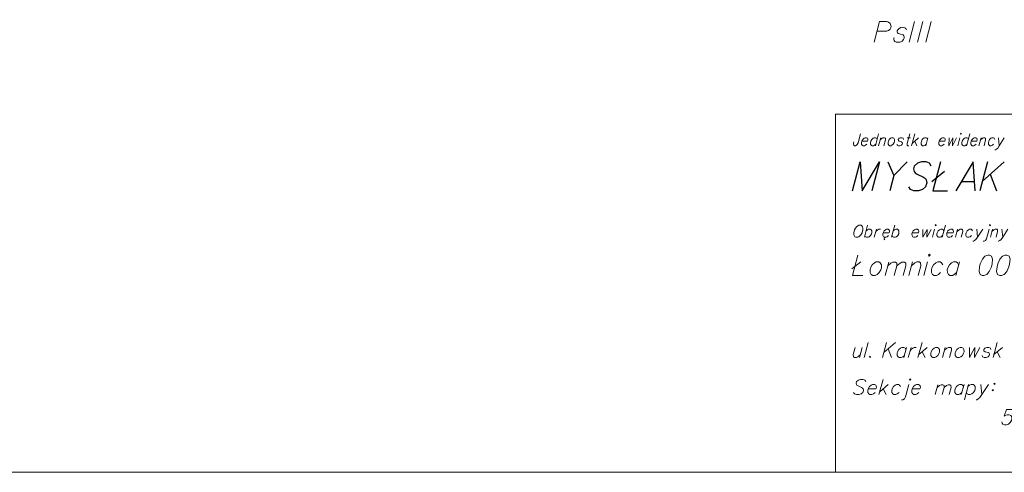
# Model space of a CAD drawing. Header units: metres. Extents: x 5555129 to 5556676, y 5635595 to 5636517.
# Tile 3 of 256: x 5555219 to 5555279, y 5636170 to 5636197. Entities that reach past the tile are written whole.
import ezdxf

# ---------------------------------------------------------------- set-up
doc = ezdxf.new("R2010")
doc.units = ezdxf.units.M
doc.header["$MEASUREMENT"] = 0
doc.linetypes.add('PRZER3-1', pattern=[4, 3, -1])
doc.layers.add('#RAMKA', color=7, linetype='Continuous', lineweight=18)
doc.layers.add('GESKKL_O', color=7, linetype='PRZER3-1', lineweight=18, true_color=0x008000)

# ---------------------------------------------------------------- blocks, each defined once
blk = doc.blocks.new('*U368')
at = {"layer": '#RAMKA', "color": 7, "linetype": 'ByBlock', "lineweight": 18}
blk.add_line((5555271.419, 5636190.194), (5555271.223, 5636189.464), dxfattribs=at)
at = {"layer": '#RAMKA', "color": 7, "linetype": 'ByBlock', "lineweight": 18, "flags": 128}
blk.add_lwpolyline([(5555271.326, 5636189.849), (5555271.287, 5636189.918), (5555271.24, 5636189.953), (5555271.154, 5636189.953), (5555271.087, 5636189.918), (5555271.012, 5636189.849), (5555270.954, 5636189.74), (5555270.935, 5636189.671), (5555270.936, 5636189.567), (5555270.975, 5636189.498), (5555271.023, 5636189.464), (5555271.109, 5636189.464), (5555271.175, 5636189.498), (5555271.251, 5636189.567)], dxfattribs=at)
blk = doc.blocks.new('*U369')
at = {"layer": '#RAMKA', "color": 7, "linetype": 'ByBlock', "lineweight": 18}
blk.add_line((5555271.554, 5636189.953), (5555271.423, 5636189.464), dxfattribs=at)
at = {"layer": '#RAMKA', "color": 7, "linetype": 'ByBlock', "lineweight": 18, "flags": 128}
blk.add_lwpolyline([(5555271.517, 5636189.815), (5555271.63, 5636189.918), (5555271.697, 5636189.953), (5555271.782, 5636189.953), (5555271.83, 5636189.918), (5555271.831, 5636189.815), (5555271.737, 5636189.464)], dxfattribs=at)
blk = doc.blocks.new('*U370')
at = {"layer": '#RAMKA', "color": 7, "linetype": 'ByBlock', "lineweight": 18}
blk.add_line((5555273.154, 5636189.953), (5555273.354, 5636189.953), dxfattribs=at)
at = {"layer": '#RAMKA', "color": 7, "linetype": 'ByBlock', "lineweight": 18, "flags": 128}
blk.add_lwpolyline([(5555273.305, 5636190.194), (5555273.146, 5636189.602), (5555273.147, 5636189.498), (5555273.195, 5636189.464), (5555273.252, 5636189.464)], dxfattribs=at)
blk = doc.blocks.new('*U371')
at = {"layer": '#RAMKA', "color": 7, "linetype": 'ByBlock', "lineweight": 18}
for p, q in [((5555273.619, 5636190.194), (5555273.423, 5636189.464)), ((5555273.84, 5636189.953), (5555273.46, 5636189.602)), ((5555273.611, 5636189.74), (5555273.737, 5636189.464))]:
    blk.add_line(p, q, dxfattribs=at)
blk = doc.blocks.new('*U372')
at = {"layer": '#RAMKA', "color": 7, "linetype": 'ByBlock', "lineweight": 18}
blk.add_line((5555274.411, 5636189.953), (5555274.28, 5636189.464), dxfattribs=at)
at = {"layer": '#RAMKA', "color": 7, "linetype": 'ByBlock', "lineweight": 18, "flags": 128}
blk.add_lwpolyline([(5555274.384, 5636189.849), (5555274.345, 5636189.918), (5555274.297, 5636189.953), (5555274.211, 5636189.953), (5555274.145, 5636189.918), (5555274.069, 5636189.849), (5555274.011, 5636189.74), (5555273.993, 5636189.671), (5555273.994, 5636189.567), (5555274.032, 5636189.498), (5555274.08, 5636189.464), (5555274.166, 5636189.464), (5555274.233, 5636189.498), (5555274.308, 5636189.567)], dxfattribs=at)
blk = doc.blocks.new('*U373')
at = {"layer": '#RAMKA', "color": 7, "linetype": 'ByBlock', "lineweight": 18}
blk.add_line((5555276.344, 5636189.953), (5555276.213, 5636189.464), dxfattribs=at)
at = {"layer": '#RAMKA', "color": 7, "linetype": 'ByBlock', "lineweight": 18, "flags": 128}
blk.add_lwpolyline([(5555276.38, 5636190.194), (5555276.4, 5636190.16), (5555276.437, 5636190.194), (5555276.418, 5636190.229), (5555276.38, 5636190.194)], dxfattribs=at)
blk = doc.blocks.new('*U374')
at = {"layer": '#RAMKA', "color": 7, "linetype": 'ByBlock', "lineweight": 18}
blk.add_line((5555276.952, 5636190.194), (5555276.756, 5636189.464), dxfattribs=at)
at = {"layer": '#RAMKA', "color": 7, "linetype": 'ByBlock', "lineweight": 18, "flags": 128}
blk.add_lwpolyline([(5555276.859, 5636189.849), (5555276.821, 5636189.918), (5555276.773, 5636189.953), (5555276.687, 5636189.953), (5555276.621, 5636189.918), (5555276.545, 5636189.849), (5555276.487, 5636189.74), (5555276.469, 5636189.671), (5555276.469, 5636189.567), (5555276.508, 5636189.498), (5555276.556, 5636189.464), (5555276.642, 5636189.464), (5555276.708, 5636189.498), (5555276.784, 5636189.567)], dxfattribs=at)
blk = doc.blocks.new('*U375')
at = {"layer": '#RAMKA', "color": 7, "linetype": 'ByBlock', "lineweight": 18}
blk.add_line((5555277.63, 5636189.953), (5555277.499, 5636189.464), dxfattribs=at)
at = {"layer": '#RAMKA', "color": 7, "linetype": 'ByBlock', "lineweight": 18, "flags": 128}
blk.add_lwpolyline([(5555277.593, 5636189.815), (5555277.707, 5636189.918), (5555277.773, 5636189.953), (5555277.859, 5636189.953), (5555277.907, 5636189.918), (5555277.907, 5636189.815), (5555277.813, 5636189.464)], dxfattribs=at)
blk = doc.blocks.new('*U376')
at = {"layer": '#RAMKA', "color": 7, "linetype": 'ByBlock', "lineweight": 18}
blk.add_line((5555278.692, 5636189.953), (5555278.732, 5636189.464), dxfattribs=at)
at = {"layer": '#RAMKA', "color": 7, "linetype": 'ByBlock', "lineweight": 18, "flags": 128}
blk.add_lwpolyline([(5555279.035, 5636189.953), (5555278.732, 5636189.464), (5555278.638, 5636189.326), (5555278.563, 5636189.257), (5555278.496, 5636189.222), (5555278.468, 5636189.222)], dxfattribs=at)
blk = doc.blocks.new('*U395')
at = {"layer": '#RAMKA', "color": 7, "linetype": 'ByBlock', "lineweight": 18}
blk.add_line((5555270.758, 5636184.654), (5555270.563, 5636183.924), dxfattribs=at)
at = {"layer": '#RAMKA', "color": 7, "linetype": 'ByBlock', "lineweight": 18, "flags": 128}
blk.add_lwpolyline([(5555270.666, 5636184.309), (5555270.747, 5636184.378), (5555270.818, 5636184.413), (5555270.911, 5636184.413), (5555270.964, 5636184.378), (5555271.008, 5636184.309), (5555271.009, 5636184.2), (5555270.991, 5636184.131), (5555270.932, 5636184.027), (5555270.851, 5636183.958), (5555270.78, 5636183.924), (5555270.687, 5636183.924), (5555270.634, 5636183.958), (5555270.59, 5636184.027)], dxfattribs=at)
blk = doc.blocks.new('*U396')
at = {"layer": '#RAMKA', "color": 7, "linetype": 'ByBlock', "lineweight": 18}
blk.add_line((5555271.284, 5636184.413), (5555271.153, 5636183.924), dxfattribs=at)
at = {"layer": '#RAMKA', "color": 7, "linetype": 'ByBlock', "lineweight": 18, "flags": 128}
blk.add_lwpolyline([(5555271.227, 5636184.2), (5555271.287, 5636184.309), (5555271.368, 5636184.378), (5555271.439, 5636184.413), (5555271.532, 5636184.413)], dxfattribs=at)
blk = doc.blocks.new('*U397')
at = {"layer": '#RAMKA', "color": 7, "linetype": 'ByBlock', "lineweight": 18}
for p, q in [((5555271.775, 5636183.889), (5555271.754, 5636183.849)), ((5555271.807, 5636183.912), (5555271.775, 5636183.889)), ((5555271.841, 5636183.924), (5555271.807, 5636183.912)), ((5555271.754, 5636183.849), (5555271.754, 5636183.809)), ((5555271.754, 5636183.809), (5555271.772, 5636183.78)), ((5555271.772, 5636183.78), (5555271.801, 5636183.774))]:
    blk.add_line(p, q, dxfattribs=at)
at = {"layer": '#RAMKA', "color": 7, "linetype": 'ByBlock', "lineweight": 18, "flags": 128}
blk.add_lwpolyline([(5555271.693, 5636184.2), (5555272.065, 5636184.2), (5555272.086, 5636184.275), (5555272.073, 5636184.344), (5555272.051, 5636184.378), (5555271.998, 5636184.413), (5555271.905, 5636184.413), (5555271.834, 5636184.378), (5555271.753, 5636184.309), (5555271.693, 5636184.2), (5555271.674, 5636184.131), (5555271.678, 5636184.027), (5555271.721, 5636183.958), (5555271.774, 5636183.924), (5555271.867, 5636183.924), (5555271.939, 5636183.958), (5555272.019, 5636184.027)], dxfattribs=at)
blk = doc.blocks.new('*U398')
at = {"layer": '#RAMKA', "color": 7, "linetype": 'ByBlock', "lineweight": 18}
blk.add_line((5555272.405, 5636184.654), (5555272.209, 5636183.924), dxfattribs=at)
at = {"layer": '#RAMKA', "color": 7, "linetype": 'ByBlock', "lineweight": 18, "flags": 128}
blk.add_lwpolyline([(5555272.312, 5636184.309), (5555272.393, 5636184.378), (5555272.464, 5636184.413), (5555272.557, 5636184.413), (5555272.61, 5636184.378), (5555272.654, 5636184.309), (5555272.656, 5636184.2), (5555272.637, 5636184.131), (5555272.578, 5636184.027), (5555272.498, 5636183.958), (5555272.426, 5636183.924), (5555272.333, 5636183.924), (5555272.28, 5636183.958), (5555272.237, 5636184.027)], dxfattribs=at)
blk = doc.blocks.new('*U399')
at = {"layer": '#RAMKA', "color": 7, "linetype": 'ByBlock', "lineweight": 18}
blk.add_line((5555274.814, 5636184.413), (5555274.683, 5636183.924), dxfattribs=at)
at = {"layer": '#RAMKA', "color": 7, "linetype": 'ByBlock', "lineweight": 18, "flags": 128}
blk.add_lwpolyline([(5555274.847, 5636184.654), (5555274.869, 5636184.62), (5555274.909, 5636184.654), (5555274.888, 5636184.689), (5555274.847, 5636184.654)], dxfattribs=at)
blk = doc.blocks.new('*U400')
at = {"layer": '#RAMKA', "color": 7, "linetype": 'ByBlock', "lineweight": 18}
blk.add_line((5555275.469, 5636184.654), (5555275.273, 5636183.924), dxfattribs=at)
at = {"layer": '#RAMKA', "color": 7, "linetype": 'ByBlock', "lineweight": 18, "flags": 128}
blk.add_lwpolyline([(5555275.376, 5636184.309), (5555275.332, 5636184.378), (5555275.28, 5636184.413), (5555275.186, 5636184.413), (5555275.115, 5636184.378), (5555275.034, 5636184.309), (5555274.974, 5636184.2), (5555274.956, 5636184.131), (5555274.959, 5636184.027), (5555275.002, 5636183.958), (5555275.055, 5636183.924), (5555275.149, 5636183.924), (5555275.22, 5636183.958), (5555275.301, 5636184.027)], dxfattribs=at)
blk = doc.blocks.new('*U401')
at = {"layer": '#RAMKA', "color": 7, "linetype": 'ByBlock', "lineweight": 18}
blk.add_line((5555276.211, 5636184.413), (5555276.08, 5636183.924), dxfattribs=at)
at = {"layer": '#RAMKA', "color": 7, "linetype": 'ByBlock', "lineweight": 18, "flags": 128}
blk.add_lwpolyline([(5555276.174, 5636184.275), (5555276.295, 5636184.378), (5555276.367, 5636184.413), (5555276.46, 5636184.413), (5555276.513, 5636184.378), (5555276.516, 5636184.275), (5555276.422, 5636183.924)], dxfattribs=at)
blk = doc.blocks.new('*U402')
at = {"layer": '#RAMKA', "color": 7, "linetype": 'ByBlock', "lineweight": 18}
blk.add_line((5555277.366, 5636184.413), (5555277.421, 5636183.924), dxfattribs=at)
at = {"layer": '#RAMKA', "color": 7, "linetype": 'ByBlock', "lineweight": 18, "flags": 128}
blk.add_lwpolyline([(5555277.739, 5636184.413), (5555277.421, 5636183.924), (5555277.322, 5636183.786), (5555277.242, 5636183.717), (5555277.17, 5636183.682), (5555277.139, 5636183.682)], dxfattribs=at)
blk = doc.blocks.new('*U403')
at = {"layer": '#RAMKA', "color": 7, "linetype": 'ByBlock', "lineweight": 18, "flags": 128}
for points in [[(5555278.145, 5636184.654), (5555278.167, 5636184.62), (5555278.207, 5636184.654), (5555278.185, 5636184.689), (5555278.145, 5636184.654)], [(5555278.111, 5636184.413), (5555277.953, 5636183.82), (5555277.894, 5636183.717), (5555277.822, 5636183.682), (5555277.76, 5636183.682)]]:
    blk.add_lwpolyline(points, dxfattribs=at)
blk = doc.blocks.new('*U404')
at = {"layer": '#RAMKA', "color": 7, "linetype": 'ByBlock', "lineweight": 18}
blk.add_line((5555278.329, 5636184.413), (5555278.198, 5636183.924), dxfattribs=at)
at = {"layer": '#RAMKA', "color": 7, "linetype": 'ByBlock', "lineweight": 18, "flags": 128}
blk.add_lwpolyline([(5555278.292, 5636184.275), (5555278.413, 5636184.378), (5555278.484, 5636184.413), (5555278.577, 5636184.413), (5555278.63, 5636184.378), (5555278.634, 5636184.275), (5555278.54, 5636183.924)], dxfattribs=at)
blk = doc.blocks.new('*U405')
at = {"layer": '#RAMKA', "color": 7, "linetype": 'ByBlock', "lineweight": 18}
blk.add_line((5555278.888, 5636184.413), (5555278.943, 5636183.924), dxfattribs=at)
at = {"layer": '#RAMKA', "color": 7, "linetype": 'ByBlock', "lineweight": 18, "flags": 128}
blk.add_lwpolyline([(5555279.261, 5636184.413), (5555278.943, 5636183.924), (5555278.844, 5636183.786), (5555278.764, 5636183.717), (5555278.692, 5636183.682), (5555278.661, 5636183.682)], dxfattribs=at)
blk = doc.blocks.new('*U799')
at = {"layer": '#RAMKA', "color": 7, "linetype": 'ByBlock', "lineweight": 25}
blk.add_line((5555273.147, 5636188.485), (5555272.348, 5636187.656), dxfattribs=at)
at = {"layer": '#RAMKA', "color": 7, "linetype": 'ByBlock', "lineweight": 25, "flags": 128}
blk.add_lwpolyline([(5555271.981, 5636188.485), (5555272.348, 5636187.656), (5555272.1, 5636186.73)], dxfattribs=at)
blk = doc.blocks.new('*U800')
at = {"layer": '#RAMKA', "color": 7, "linetype": 'ByBlock', "lineweight": 25}
blk.add_line((5555274.656, 5636187.297), (5555275.412, 5636187.918), dxfattribs=at)
at = {"layer": '#RAMKA', "color": 7, "linetype": 'ByBlock', "lineweight": 25, "flags": 128}
blk.add_lwpolyline([(5555275.179, 5636188.485), (5555274.709, 5636186.73), (5555275.586, 5636186.73)], dxfattribs=at)
blk = doc.blocks.new('*U801')
at = {"layer": '#RAMKA', "color": 7, "linetype": 'ByBlock', "lineweight": 25}
blk.add_line((5555276.439, 5636187.31), (5555277.232, 5636187.31), dxfattribs=at)
at = {"layer": '#RAMKA', "color": 7, "linetype": 'ByBlock', "lineweight": 25, "flags": 128}
blk.add_lwpolyline([(5555277.269, 5636186.73), (5555277.15, 5636188.485), (5555276.091, 5636186.73)], dxfattribs=at)
blk = doc.blocks.new('*U802')
at = {"layer": '#RAMKA', "color": 7, "linetype": 'ByBlock', "lineweight": 25}
for p, q in [((5555278.016, 5636188.485), (5555277.546, 5636186.73)), ((5555279.038, 5636188.485), (5555277.701, 5636187.31)), ((5555278.189, 5636187.739), (5555278.568, 5636186.73))]:
    blk.add_line(p, q, dxfattribs=at)
blk = doc.blocks.new('*U805')
at = {"layer": '#RAMKA', "color": 7, "linetype": 'ByBlock', "lineweight": 18}
blk.add_line((5555269.806, 5636182.008), (5555270.335, 5636182.443), dxfattribs=at)
at = {"layer": '#RAMKA', "color": 7, "linetype": 'ByBlock', "lineweight": 18, "flags": 128}
blk.add_lwpolyline([(5555270.172, 5636182.839), (5555269.842, 5636181.611), (5555270.457, 5636181.611)], dxfattribs=at)
blk = doc.blocks.new('*U806')
at = {"layer": '#RAMKA', "color": 7, "linetype": 'ByBlock', "lineweight": 18}
blk.add_line((5555272.035, 5636182.414), (5555271.82, 5636181.611), dxfattribs=at)
at = {"layer": '#RAMKA', "color": 7, "linetype": 'ByBlock', "lineweight": 18, "flags": 128}
for points in [[(5555271.974, 5636182.187), (5555272.168, 5636182.357), (5555272.29, 5636182.414), (5555272.438, 5636182.414), (5555272.521, 5636182.357), (5555272.525, 5636182.187), (5555272.371, 5636181.611)], [(5555272.525, 5636182.187), (5555272.719, 5636182.357), (5555272.833, 5636182.414), (5555272.981, 5636182.414), (5555273.064, 5636182.357), (5555273.068, 5636182.187), (5555272.913, 5636181.611)]]:
    blk.add_lwpolyline(points, dxfattribs=at)
blk = doc.blocks.new('*U807')
at = {"layer": '#RAMKA', "color": 7, "linetype": 'ByBlock', "lineweight": 18}
blk.add_line((5555273.479, 5636182.433), (5555273.259, 5636181.611), dxfattribs=at)
at = {"layer": '#RAMKA', "color": 7, "linetype": 'ByBlock', "lineweight": 18, "flags": 128}
blk.add_lwpolyline([(5555273.417, 5636182.201), (5555273.615, 5636182.375), (5555273.731, 5636182.433), (5555273.883, 5636182.433), (5555273.968, 5636182.375), (5555273.972, 5636182.201), (5555273.814, 5636181.611)], dxfattribs=at)
blk = doc.blocks.new('*U808')
at = {"layer": '#RAMKA', "color": 7, "linetype": 'ByBlock', "lineweight": 18}
blk.add_line((5555274.388, 5636182.433), (5555274.167, 5636181.611), dxfattribs=at)
at = {"layer": '#RAMKA', "color": 7, "linetype": 'ByBlock', "lineweight": 18, "flags": 128}
blk.add_lwpolyline([(5555274.446, 5636182.839), (5555274.481, 5636182.781), (5555274.547, 5636182.839), (5555274.512, 5636182.897), (5555274.446, 5636182.839)], dxfattribs=at)
blk = doc.blocks.new('*U809')
at = {"layer": '#RAMKA', "color": 7, "linetype": 'ByBlock', "lineweight": 18}
blk.add_line((5555276.315, 5636182.433), (5555276.094, 5636181.611), dxfattribs=at)
at = {"layer": '#RAMKA', "color": 7, "linetype": 'ByBlock', "lineweight": 18, "flags": 128}
blk.add_lwpolyline([(5555276.268, 5636182.259), (5555276.198, 5636182.375), (5555276.113, 5636182.433), (5555275.961, 5636182.433), (5555275.845, 5636182.375), (5555275.713, 5636182.259), (5555275.613, 5636182.075), (5555275.582, 5636181.959), (5555275.586, 5636181.785), (5555275.656, 5636181.669), (5555275.741, 5636181.611), (5555275.893, 5636181.611), (5555276.009, 5636181.669), (5555276.141, 5636181.785)], dxfattribs=at)
blk = doc.blocks.new('*U811')
at = {"layer": '#RAMKA', "color": 7, "linetype": 'ByBlock', "lineweight": 18}
blk.add_line((5555270.435, 5636177.254), (5555270.27, 5636176.639), dxfattribs=at)
at = {"layer": '#RAMKA', "color": 7, "linetype": 'ByBlock', "lineweight": 18, "flags": 128}
blk.add_lwpolyline([(5555270.005, 5636177.254), (5555269.887, 5636176.813), (5555269.891, 5636176.682), (5555269.958, 5636176.639), (5555270.075, 5636176.639), (5555270.165, 5636176.682), (5555270.317, 5636176.813)], dxfattribs=at)
blk = doc.blocks.new('*U812')
at = {"layer": '#RAMKA', "color": 7, "linetype": 'ByBlock', "lineweight": 18}
for p, q in [((5555271.897, 5636177.558), (5555271.651, 5636176.639)), ((5555272.451, 5636177.558), (5555271.733, 5636176.943)), ((5555271.995, 5636177.167), (5555272.205, 5636176.639))]:
    blk.add_line(p, q, dxfattribs=at)
blk = doc.blocks.new('*U813')
at = {"layer": '#RAMKA', "color": 7, "linetype": 'ByBlock', "lineweight": 18}
blk.add_line((5555273.112, 5636177.254), (5555272.947, 5636176.639), dxfattribs=at)
at = {"layer": '#RAMKA', "color": 7, "linetype": 'ByBlock', "lineweight": 18, "flags": 128}
blk.add_lwpolyline([(5555273.077, 5636177.124), (5555273.022, 5636177.211), (5555272.956, 5636177.254), (5555272.838, 5636177.254), (5555272.749, 5636177.211), (5555272.647, 5636177.124), (5555272.571, 5636176.986), (5555272.548, 5636176.899), (5555272.552, 5636176.769), (5555272.607, 5636176.682), (5555272.674, 5636176.639), (5555272.791, 5636176.639), (5555272.881, 5636176.682), (5555272.982, 5636176.769)], dxfattribs=at)
blk = doc.blocks.new('*U814')
at = {"layer": '#RAMKA', "color": 7, "linetype": 'ByBlock', "lineweight": 18}
blk.add_line((5555273.386, 5636177.254), (5555273.221, 5636176.639), dxfattribs=at)
at = {"layer": '#RAMKA', "color": 7, "linetype": 'ByBlock', "lineweight": 18, "flags": 128}
blk.add_lwpolyline([(5555273.314, 5636176.986), (5555273.39, 5636177.124), (5555273.491, 5636177.211), (5555273.581, 5636177.254), (5555273.698, 5636177.254)], dxfattribs=at)
blk = doc.blocks.new('*U815')
at = {"layer": '#RAMKA', "color": 7, "linetype": 'ByBlock', "lineweight": 18}
for p, q in [((5555274.053, 5636177.558), (5555273.807, 5636176.639)), ((5555274.362, 5636177.254), (5555273.853, 5636176.813)), ((5555274.056, 5636176.986), (5555274.237, 5636176.639))]:
    blk.add_line(p, q, dxfattribs=at)
blk = doc.blocks.new('*U816')
at = {"layer": '#RAMKA', "color": 7, "linetype": 'ByBlock', "lineweight": 18}
blk.add_line((5555275.457, 5636177.254), (5555275.292, 5636176.639), dxfattribs=at)
at = {"layer": '#RAMKA', "color": 7, "linetype": 'ByBlock', "lineweight": 18, "flags": 128}
blk.add_lwpolyline([(5555275.41, 5636177.08), (5555275.562, 5636177.211), (5555275.652, 5636177.254), (5555275.769, 5636177.254), (5555275.836, 5636177.211), (5555275.84, 5636177.08), (5555275.722, 5636176.639)], dxfattribs=at)
blk = doc.blocks.new('*U817')
at = {"layer": '#RAMKA', "color": 7, "linetype": 'ByBlock', "lineweight": 18}
for p, q in [((5555278.611, 5636177.558), (5555278.365, 5636176.639)), ((5555278.92, 5636177.254), (5555278.411, 5636176.813)), ((5555278.614, 5636176.986), (5555278.794, 5636176.639))]:
    blk.add_line(p, q, dxfattribs=at)
blk = doc.blocks.new('*U821')
at = {"layer": '#RAMKA', "color": 7, "linetype": 'ByBlock', "lineweight": 18}
for p, q in [((5555271.69, 5636175.308), (5555271.444, 5636174.389)), ((5555271.999, 5636175.004), (5555271.49, 5636174.563)), ((5555271.693, 5636174.736), (5555271.873, 5636174.389))]:
    blk.add_line(p, q, dxfattribs=at)
blk = doc.blocks.new('*U822')
at = {"layer": '#RAMKA', "color": 7, "linetype": 'ByBlock', "lineweight": 18, "flags": 128}
for points in [[(5555273.256, 5636175.004), (5555273.056, 5636174.259), (5555272.982, 5636174.129), (5555272.893, 5636174.085), (5555272.814, 5636174.085)], [(5555273.298, 5636175.308), (5555273.326, 5636175.265), (5555273.377, 5636175.308), (5555273.349, 5636175.352), (5555273.298, 5636175.308)]]:
    blk.add_lwpolyline(points, dxfattribs=at)
blk = doc.blocks.new('*U823')
at = {"layer": '#RAMKA', "color": 7, "linetype": 'ByBlock', "lineweight": 18}
blk.add_line((5555275.011, 5636174.99), (5555274.85, 5636174.389), dxfattribs=at)
at = {"layer": '#RAMKA', "color": 7, "linetype": 'ByBlock', "lineweight": 18, "flags": 128}
for points in [[(5555274.965, 5636174.82), (5555275.114, 5636174.948), (5555275.208, 5636174.99), (5555275.323, 5636174.99), (5555275.388, 5636174.948), (5555275.392, 5636174.82), (5555275.276, 5636174.389)], [(5555275.392, 5636174.82), (5555275.54, 5636174.948), (5555275.628, 5636174.99), (5555275.743, 5636174.99), (5555275.807, 5636174.948), (5555275.812, 5636174.82), (5555275.696, 5636174.389)]]:
    blk.add_lwpolyline(points, dxfattribs=at)
blk = doc.blocks.new('*U824')
at = {"layer": '#RAMKA', "color": 7, "linetype": 'ByBlock', "lineweight": 18}
blk.add_line((5555276.597, 5636175.004), (5555276.432, 5636174.389), dxfattribs=at)
at = {"layer": '#RAMKA', "color": 7, "linetype": 'ByBlock', "lineweight": 18, "flags": 128}
blk.add_lwpolyline([(5555276.562, 5636174.874), (5555276.507, 5636174.961), (5555276.441, 5636175.004), (5555276.323, 5636175.004), (5555276.234, 5636174.961), (5555276.132, 5636174.874), (5555276.056, 5636174.736), (5555276.033, 5636174.65), (5555276.037, 5636174.519), (5555276.092, 5636174.432), (5555276.159, 5636174.389), (5555276.276, 5636174.389), (5555276.366, 5636174.432), (5555276.467, 5636174.519)], dxfattribs=at)
blk = doc.blocks.new('*U825')
at = {"layer": '#RAMKA', "color": 7, "linetype": 'ByBlock', "lineweight": 18}
blk.add_line((5555276.87, 5636175.004), (5555276.624, 5636174.085), dxfattribs=at)
at = {"layer": '#RAMKA', "color": 7, "linetype": 'ByBlock', "lineweight": 18, "flags": 128}
blk.add_lwpolyline([(5555276.836, 5636174.874), (5555276.937, 5636174.961), (5555277.027, 5636175.004), (5555277.144, 5636175.004), (5555277.211, 5636174.961), (5555277.265, 5636174.874), (5555277.268, 5636174.736), (5555277.244, 5636174.65), (5555277.17, 5636174.519), (5555277.069, 5636174.432), (5555276.979, 5636174.389), (5555276.862, 5636174.389), (5555276.795, 5636174.432), (5555276.741, 5636174.519)], dxfattribs=at)
blk = doc.blocks.new('*U826')
at = {"layer": '#RAMKA', "color": 7, "linetype": 'ByBlock', "lineweight": 18}
blk.add_line((5555277.613, 5636175.004), (5555277.683, 5636174.389), dxfattribs=at)
at = {"layer": '#RAMKA', "color": 7, "linetype": 'ByBlock', "lineweight": 18, "flags": 128}
blk.add_lwpolyline([(5555278.082, 5636175.004), (5555277.683, 5636174.389), (5555277.558, 5636174.215), (5555277.456, 5636174.129), (5555277.367, 5636174.085), (5555277.328, 5636174.085)], dxfattribs=at)
blk = doc.blocks.new('*U827')
at = {"layer": '#RAMKA', "color": 7, "linetype": 'ByBlock', "lineweight": 18, "flags": 128}
for points in [[(5555278.455, 5636175.084), (5555278.404, 5636175.04), (5555278.432, 5636174.997), (5555278.482, 5636175.04), (5555278.455, 5636175.084)], [(5555278.354, 5636174.707), (5555278.303, 5636174.664), (5555278.331, 5636174.621), (5555278.381, 5636174.664), (5555278.354, 5636174.707)]]:
    blk.add_lwpolyline(points, dxfattribs=at)

msp = doc.modelspace()

# ---------------------------------------------------------------- linework, layer by layer
at = {"layer": '#RAMKA', "color": 7, "linetype": 'Continuous', "lineweight": 18}
msp.add_line((5555270.79015, 5636177.55808), (5555270.54388, 5636176.63898), dxfattribs=at)
at = {"layer": '#RAMKA', "color": 7, "linetype": 'Continuous', "lineweight": 18, "flags": 128}
for points in [[(5555132.53742, 5636373.68638), (5555132.53742, 5636169.68638), (5555411.81486, 5636169.68638), (5555411.81486, 5636373.68638), (5555132.53742, 5636373.68638)], [(5555268.81486, 5636169.68638), (5555411.81486, 5636169.68638), (5555411.81486, 5636191.38205), (5555268.81486, 5636191.38205), (5555268.81486, 5636169.68638)]]:
    msp.add_lwpolyline(points, close=True, dxfattribs=at)
for points in [[(5555270.33276, 5636190.19433), (5555270.18324, 5636189.6363), (5555270.12692, 5636189.53275), (5555270.08909, 5636189.49824), (5555270.02269, 5636189.46372), (5555269.96554, 5636189.46372), (5555269.91764, 5636189.49824), (5555269.89831, 5636189.53275), (5555269.89268, 5636189.6363), (5555269.91118, 5636189.70532)], [(5555270.41094, 5636189.73984), (5555270.75385, 5636189.73984), (5555270.7739, 5636189.81467), (5555270.76382, 5636189.88369), (5555270.74449, 5636189.91821), (5555270.69659, 5636189.95272), (5555270.61086, 5636189.95272), (5555270.54446, 5636189.91821), (5555270.46881, 5636189.84918), (5555270.41094, 5636189.73984), (5555270.39244, 5636189.67081), (5555270.39327, 5636189.56727), (5555270.43193, 5636189.49824), (5555270.47983, 5636189.46372), (5555270.56556, 5636189.46372), (5555270.63196, 5636189.49824), (5555270.70761, 5636189.56727)], [(5555272.21111, 5636189.95272), (5555272.14471, 5636189.91821), (5555272.06906, 5636189.84918), (5555272.01119, 5636189.73984), (5555271.99269, 5636189.67081), (5555271.99352, 5636189.56727), (5555272.03218, 5636189.49824), (5555272.08008, 5636189.46372), (5555272.16581, 5636189.46372), (5555272.23221, 5636189.49824), (5555272.30786, 5636189.56727), (5555272.36418, 5636189.67081), (5555272.38267, 5636189.73984), (5555272.38339, 5636189.84918), (5555272.34474, 5636189.91821), (5555272.29684, 5636189.95272), (5555272.21111, 5636189.95272)], [(5555272.92634, 5636189.84918), (5555272.91626, 5636189.91821), (5555272.83978, 5636189.95272), (5555272.75405, 5636189.95272), (5555272.65907, 5636189.91821), (5555272.612, 5636189.84918), (5555272.62208, 5636189.78015), (5555272.66843, 5636189.73984), (5555272.80206, 5636189.70532), (5555272.84997, 5636189.67081), (5555272.86004, 5636189.60178), (5555272.8508, 5636189.56727), (5555272.80372, 5636189.49824), (5555272.70875, 5636189.46372), (5555272.62302, 5636189.46372), (5555272.54654, 5636189.49824), (5555272.53646, 5636189.56727)], [(5555275.09738, 5636189.73984), (5555275.44029, 5636189.73984), (5555275.46034, 5636189.81467), (5555275.45026, 5636189.88369), (5555275.43093, 5636189.91821), (5555275.38303, 5636189.95272), (5555275.2973, 5636189.95272), (5555275.2309, 5636189.91821), (5555275.15525, 5636189.84918), (5555275.09738, 5636189.73984), (5555275.07888, 5636189.67081), (5555275.07971, 5636189.56727), (5555275.11837, 5636189.49824), (5555275.16627, 5636189.46372), (5555275.252, 5636189.46372), (5555275.3184, 5636189.49824), (5555275.39405, 5636189.56727)], [(5555275.69433, 5636189.9414), (5555275.68263, 5636189.46372), (5555275.92234, 5636189.9414), (5555275.90599, 5636189.46372), (5555276.14563, 5636189.9414)], [(5555277.03005, 5636189.73984), (5555277.37296, 5636189.73984), (5555277.39301, 5636189.81467), (5555277.38293, 5636189.88369), (5555277.3636, 5636189.91821), (5555277.3157, 5636189.95272), (5555277.22997, 5636189.95272), (5555277.16357, 5636189.91821), (5555277.08792, 5636189.84918), (5555277.03005, 5636189.73984), (5555277.01155, 5636189.67081), (5555277.01238, 5636189.56727), (5555277.05104, 5636189.49824), (5555277.09894, 5636189.46372), (5555277.18467, 5636189.46372), (5555277.25107, 5636189.49824), (5555277.32672, 5636189.56727)], [(5555278.46436, 5636189.84918), (5555278.42571, 5636189.91821), (5555278.3778, 5636189.95272), (5555278.29208, 5636189.95272), (5555278.22568, 5636189.91821), (5555278.15003, 5636189.84918), (5555278.09216, 5636189.73984), (5555278.07366, 5636189.67081), (5555278.07449, 5636189.56727), (5555278.11315, 5636189.49824), (5555278.16105, 5636189.46372), (5555278.24678, 5636189.46372), (5555278.31318, 5636189.49824), (5555278.38883, 5636189.56727)], [(5555270.2303, 5636184.65428), (5555270.15892, 5636184.61976), (5555270.07308, 5636184.55073), (5555270.02352, 5636184.4817), (5555269.96471, 5636184.37816), (5555269.91692, 5636184.19979), (5555269.92024, 5636184.09625), (5555269.93281, 5636184.02722), (5555269.98165, 5636183.95819), (5555270.03453, 5636183.92367), (5555270.15878, 5636183.92367), (5555270.23016, 5636183.95819), (5555270.31078, 5636184.02722), (5555270.36034, 5636184.09625), (5555270.41915, 5636184.19979), (5555270.46694, 5636184.37816), (5555270.46362, 5636184.4817), (5555270.45106, 5636184.55073), (5555270.40743, 5636184.61976), (5555270.35455, 5636184.65428), (5555270.2303, 5636184.65428)], [(5555273.46333, 5636184.19979), (5555273.83609, 5636184.19979), (5555273.85614, 5636184.27462), (5555273.84357, 5636184.34365), (5555273.82176, 5636184.37816), (5555273.76888, 5636184.41268), (5555273.67569, 5636184.41268), (5555273.60431, 5636184.37816), (5555273.52369, 5636184.30913), (5555273.46333, 5636184.19979), (5555273.44483, 5636184.13076), (5555273.44815, 5636184.02722), (5555273.49178, 5636183.95819), (5555273.54466, 5636183.92367), (5555273.63785, 5636183.92367), (5555273.70922, 5636183.95819), (5555273.78985, 5636184.02722)], [(5555274.10754, 5636184.40135), (5555274.10596, 5636183.92367), (5555274.3554, 5636184.40135), (5555274.34877, 5636183.92367), (5555274.59812, 5636184.40135)], [(5555275.56422, 5636184.19979), (5555275.93698, 5636184.19979), (5555275.95703, 5636184.27462), (5555275.94446, 5636184.34365), (5555275.92265, 5636184.37816), (5555275.86977, 5636184.41268), (5555275.77658, 5636184.41268), (5555275.70521, 5636184.37816), (5555275.62458, 5636184.30913), (5555275.56422, 5636184.19979), (5555275.54573, 5636184.13076), (5555275.54905, 5636184.02722), (5555275.59268, 5636183.95819), (5555275.64555, 5636183.92367), (5555275.73874, 5636183.92367), (5555275.81012, 5636183.95819), (5555275.89074, 5636184.02722)], [(5555277.12083, 5636184.30913), (5555277.0772, 5636184.37816), (5555277.02432, 5636184.41268), (5555276.93113, 5636184.41268), (5555276.85976, 5636184.37816), (5555276.77914, 5636184.30913), (5555276.71878, 5636184.19979), (5555276.70028, 5636184.13076), (5555276.7036, 5636184.02722), (5555276.74723, 5636183.95819), (5555276.80011, 5636183.92367), (5555276.89329, 5636183.92367), (5555276.96467, 5636183.95819), (5555277.04529, 5636184.02722)], [(5555278.03102, 5636182.83936), (5555277.86399, 5636182.78133), (5555277.71375, 5636182.59747), (5555277.58537, 5636182.30729), (5555277.53872, 5636182.13318), (5555277.51159, 5636181.843), (5555277.56592, 5636181.6689), (5555277.70184, 5636181.61086), (5555277.80282, 5636181.61086), (5555277.96985, 5636181.6689), (5555278.12583, 5636181.843), (5555278.25408, 5636182.13318), (5555278.30073, 5636182.30729), (5555278.32799, 5636182.59747), (5555278.26792, 5636182.78133), (5555278.132, 5636182.83936), (5555278.03102, 5636182.83936)], [(5555279.09133, 5636182.83936), (5555278.92431, 5636182.78133), (5555278.77406, 5636182.59747), (5555278.64569, 5636182.30729), (5555278.59904, 5636182.13318), (5555278.5719, 5636181.843), (5555278.62623, 5636181.6689), (5555278.76216, 5636181.61086), (5555278.86314, 5636181.61086), (5555279.03016, 5636181.6689), (5555279.18615, 5636181.843), (5555279.31439, 5636182.13318), (5555279.36104, 5636182.30729), (5555279.38831, 5636182.59747), (5555279.32824, 5636182.78133), (5555279.19231, 5636182.83936), (5555279.09133, 5636182.83936)], [(5555271.2829, 5636182.43311), (5555271.16637, 5636182.37507), (5555271.03428, 5636182.259), (5555270.93453, 5636182.07515), (5555270.90343, 5636181.95908), (5555270.90727, 5636181.78497), (5555270.97715, 5636181.6689), (5555271.06258, 5636181.61086), (5555271.21405, 5636181.61086), (5555271.33059, 5636181.6689), (5555271.46267, 5636181.78497), (5555271.55981, 5636181.95908), (5555271.59091, 5636182.07515), (5555271.58969, 5636182.259), (5555271.51981, 5636182.37507), (5555271.43437, 5636182.43311), (5555271.2829, 5636182.43311)], [(5555275.30894, 5636182.259), (5555275.23906, 5636182.37507), (5555275.15363, 5636182.43311), (5555275.00216, 5636182.43311), (5555274.88562, 5636182.37507), (5555274.75354, 5636182.259), (5555274.65378, 5636182.07515), (5555274.62268, 5636181.95908), (5555274.62652, 5636181.78497), (5555274.6964, 5636181.6689), (5555274.78183, 5636181.61086), (5555274.93331, 5636181.61086), (5555275.04984, 5636181.6689), (5555275.18192, 5636181.78497)], [(5555270.91238, 5636176.72582), (5555270.86167, 5636176.6824), (5555270.88911, 5636176.63898), (5555270.93982, 5636176.6824), (5555270.91238, 5636176.72582)], [(5555274.8705, 5636177.25414), (5555274.78071, 5636177.21072), (5555274.67929, 5636177.12388), (5555274.60335, 5636176.98633), (5555274.58008, 5636176.8995), (5555274.58426, 5636176.76924), (5555274.63914, 5636176.6824), (5555274.70567, 5636176.63898), (5555274.8229, 5636176.63898), (5555274.91269, 5636176.6824), (5555275.01411, 5636176.76924), (5555275.08809, 5636176.8995), (5555275.11136, 5636176.98633), (5555275.10914, 5636177.12388), (5555275.05425, 5636177.21072), (5555274.98773, 5636177.25414), (5555274.8705, 5636177.25414)], [(5555276.35544, 5636177.25414), (5555276.26565, 5636177.21072), (5555276.16422, 5636177.12388), (5555276.08829, 5636176.98633), (5555276.06502, 5636176.8995), (5555276.0692, 5636176.76924), (5555276.12408, 5636176.6824), (5555276.1906, 5636176.63898), (5555276.30784, 5636176.63898), (5555276.39763, 5636176.6824), (5555276.49905, 5636176.76924), (5555276.57303, 5636176.8995), (5555276.5963, 5636176.98633), (5555276.59408, 5636177.12388), (5555276.53919, 5636177.21072), (5555276.47267, 5636177.25414), (5555276.35544, 5636177.25414)], [(5555276.93778, 5636177.23989), (5555276.9358, 5636176.63898), (5555277.24959, 5636177.23989), (5555277.24125, 5636176.63898), (5555277.55494, 5636177.23989)], [(5555278.22099, 5636177.12388), (5555278.20518, 5636177.21072), (5555278.09958, 5636177.25414), (5555277.98235, 5636177.25414), (5555277.85348, 5636177.21072), (5555277.79113, 5636177.12388), (5555277.80694, 5636177.03705), (5555277.87151, 5636176.98633), (5555278.05526, 5636176.94292), (5555278.12178, 5636176.8995), (5555278.13759, 5636176.81266), (5555278.12596, 5636176.76924), (5555278.06361, 5636176.6824), (5555277.93475, 5636176.63898), (5555277.81751, 5636176.63898), (5555277.71192, 5636176.6824), (5555277.69611, 5636176.76924)], [(5555270.63889, 5636175.17786), (5555270.584, 5636175.26469), (5555270.47841, 5636175.30811), (5555270.3221, 5636175.30811), (5555270.19323, 5636175.26469), (5555270.08524, 5636175.17786), (5555270.06198, 5636175.09102), (5555270.07778, 5636175.00418), (5555270.11179, 5636174.96076), (5555270.17831, 5636174.91734), (5555270.38951, 5636174.8305), (5555270.45407, 5636174.77979), (5555270.48152, 5636174.73637), (5555270.49733, 5636174.64953), (5555270.46242, 5636174.51927), (5555270.361, 5636174.43244), (5555270.23213, 5636174.38902), (5555270.07582, 5636174.38902), (5555269.97023, 5636174.43244), (5555269.90878, 5636174.51927)], [(5555270.79414, 5636174.73637), (5555271.26306, 5636174.73637), (5555271.28829, 5636174.8305), (5555271.27248, 5636174.91734), (5555271.24503, 5636174.96076), (5555271.17851, 5636175.00418), (5555271.06128, 5636175.00418), (5555270.97149, 5636174.96076), (5555270.87007, 5636174.87392), (5555270.79414, 5636174.73637), (5555270.77087, 5636174.64953), (5555270.77504, 5636174.51927), (5555270.82993, 5636174.43244), (5555270.89645, 5636174.38902), (5555271.01368, 5636174.38902), (5555271.10347, 5636174.43244), (5555271.20489, 5636174.51927)], [(5555272.75235, 5636174.87392), (5555272.69746, 5636174.96076), (5555272.63094, 5636175.00418), (5555272.51371, 5636175.00418), (5555272.42392, 5636174.96076), (5555272.32249, 5636174.87392), (5555272.24656, 5636174.73637), (5555272.22329, 5636174.64953), (5555272.22747, 5636174.51927), (5555272.28235, 5636174.43244), (5555272.34887, 5636174.38902), (5555272.46611, 5636174.38902), (5555272.5559, 5636174.43244), (5555272.65732, 5636174.51927)], [(5555273.45786, 5636174.73637), (5555273.92679, 5636174.73637), (5555273.95201, 5636174.8305), (5555273.9362, 5636174.91734), (5555273.90876, 5636174.96076), (5555273.84224, 5636175.00418), (5555273.725, 5636175.00418), (5555273.63521, 5636174.96076), (5555273.53379, 5636174.87392), (5555273.45786, 5636174.73637), (5555273.43459, 5636174.64953), (5555273.43876, 5636174.51927), (5555273.49365, 5636174.43244), (5555273.56017, 5636174.38902), (5555273.6774, 5636174.38902), (5555273.76719, 5636174.43244), (5555273.86862, 5636174.51927)], [(5555279.56475, 5636173.48711), (5555279.17398, 5636173.48711), (5555279.02824, 5636173.08904), (5555279.07895, 5636173.13246), (5555279.20782, 5636173.17588), (5555279.32505, 5636173.17588), (5555279.43065, 5636173.13246), (5555279.4921, 5636173.04563), (5555279.49627, 5636172.91537), (5555279.47301, 5636172.82853), (5555279.39903, 5636172.69827), (5555279.29104, 5636172.61143), (5555279.16217, 5636172.56801), (5555279.04494, 5636172.56801), (5555278.93934, 5636172.61143), (5555278.9119, 5636172.65485), (5555278.89609, 5636172.74169)]]:
    msp.add_lwpolyline(points, dxfattribs=at)
at = {"layer": '#RAMKA', "color": 7, "linetype": 'Continuous', "lineweight": 25, "flags": 128}
for points in [[(5555269.8396, 5636186.72992), (5555270.30985, 5636188.48492), (5555270.42875, 5636186.72992), (5555271.47605, 5636188.48492), (5555271.00579, 5636186.72992)], [(5555274.60736, 5636188.2362), (5555274.50753, 5636188.40201), (5555274.31336, 5636188.48492), (5555274.02483, 5636188.48492), (5555273.78623, 5636188.40201), (5555273.58542, 5636188.2362), (5555273.54099, 5636188.07038), (5555273.56869, 5636187.90456), (5555273.63072, 5636187.82166), (5555273.75277, 5636187.73875), (5555274.14112, 5636187.57293), (5555274.25943, 5636187.4761), (5555274.30935, 5636187.39319), (5555274.33705, 5636187.22737), (5555274.2704, 5636186.97865), (5555274.08171, 5636186.81283), (5555273.8431, 5636186.72992), (5555273.55458, 5636186.72992), (5555273.36041, 5636186.81283), (5555273.24846, 5636186.97865)]]:
    msp.add_lwpolyline(points, dxfattribs=at)
at = {"layer": 'GESKKL_O', "color": 96, "linetype": 'Continuous', "lineweight": 18, "true_color": 0x008000}
for p, q in [((5555273.60398, 5636196.98725), (5555273.26936, 5636195.73725)), ((5555274.10584, 5636196.98725), (5555273.77122, 5636195.73725)), ((5555274.60771, 5636196.98725), (5555274.27308, 5636195.73725))]:
    msp.add_line(p, q, dxfattribs=at)
at = {"layer": 'GESKKL_O', "color": 96, "linetype": 'Continuous', "lineweight": 18, "true_color": 0x008000, "flags": 128}
for points in [[(5555271.1435, 5636195.73725), (5555271.47813, 5636196.98725), (5555271.90141, 5636196.98725), (5555271.96046, 5636196.97734), (5555271.98991, 5636196.96757), (5555272.04896, 5636196.93797), (5555272.08833, 5636196.90852), (5555272.11793, 5636196.86915), (5555272.14738, 5636196.81986), (5555272.16706, 5636196.75105), (5555272.17698, 5636196.692), (5555272.16706, 5636196.64271), (5555272.1573, 5636196.60334), (5555272.13761, 5636196.56397), (5555272.11793, 5636196.53453), (5555272.08833, 5636196.49516), (5555272.04896, 5636196.46556), (5555272.01951, 5636196.44587), (5555271.97022, 5636196.42619), (5555271.92109, 5636196.41642), (5555271.33058, 5636196.41642)], [(5555273.10212, 5636196.49516), (5555273.07252, 5636196.56397), (5555273.0037, 5636196.61326), (5555272.94465, 5636196.63294), (5555272.856, 5636196.64271), (5555272.77726, 5636196.63294), (5555272.65916, 5636196.57389), (5555272.58042, 5636196.49516), (5555272.55097, 5636196.42619), (5555272.54106, 5636196.34745), (5555272.56074, 5636196.29832), (5555272.60011, 5636196.26872), (5555272.61979, 5636196.25895), (5555272.67884, 5636196.23927), (5555272.74781, 5636196.22935), (5555272.84623, 5636196.20967), (5555272.90528, 5636196.18998), (5555272.95442, 5636196.13093), (5555272.9741, 5636196.06211), (5555272.96433, 5636195.97346), (5555272.92497, 5636195.89472), (5555272.84623, 5636195.80622), (5555272.77726, 5636195.76686), (5555272.69853, 5636195.74717), (5555272.60011, 5636195.73725), (5555272.482, 5636195.74717), (5555272.40327, 5636195.78654), (5555272.3639, 5636195.83567), (5555272.34422, 5636195.90464), (5555272.34422, 5636195.97346), (5555272.37382, 5636196.03251)]]:
    msp.add_lwpolyline(points, dxfattribs=at)

# ---------------------------------------------------------------- block references
at = {"layer": '#RAMKA', "color": 7, "linetype": 'Continuous', "lineweight": 18}
for name in ['*U368', '*U369', '*U370', '*U371', '*U372', '*U373', '*U374', '*U375', '*U376', '*U395', '*U398', '*U399', '*U400', '*U403', '*U396', '*U397', '*U401', '*U402', '*U404', '*U405', '*U805', '*U808', '*U806', '*U807', '*U809', '*U812', '*U815', '*U817', '*U811', '*U813', '*U814', '*U816', '*U821', '*U822', '*U823', '*U824', '*U825', '*U826', '*U827']:
    msp.add_blockref(name, (0, 0), dxfattribs=at)
at = {"layer": '#RAMKA', "color": 7, "linetype": 'Continuous', "lineweight": 25}
for name in ['*U799', '*U800', '*U801', '*U802']:
    msp.add_blockref(name, (0, 0), dxfattribs=at)

doc.saveas('drawing.dxf')
